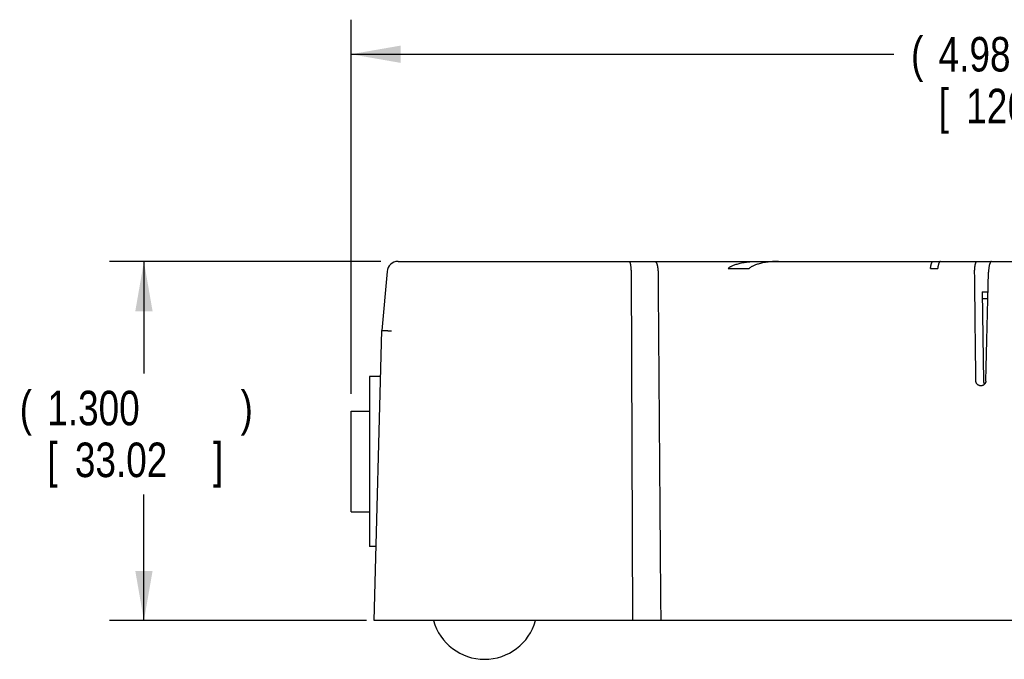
# Model space of a CAD drawing. Header units: inches. Extents: x 0 to 34, y 0 to 22.
# Tile 14 of 27: x 13.3 to 16.9, y 11.8 to 14.1. Entities that reach past the tile are written whole.
import ezdxf

# ---------------------------------------------------------------- set-up
doc = ezdxf.new("R2010")
doc.units = ezdxf.units.IN
doc.header["$LTSCALE"] = 1.87
doc.header["$MEASUREMENT"] = 0
doc.layers.get('0').update_dxf_attribs({"linetype": 'CONTINUOUS'})
doc.layers.add('DIMENSIONS', color=7, linetype='CONTINUOUS')
doc.styles.get("Standard").update_dxf_attribs({"font": 'txt', "width": 0.8})
doc.dimstyles.new('DIMSTYLE_1', dxfattribs={"dimtxt": 0.125, "dimasz": 0.18, "dimexe": 0.18, "dimexo": 0.0625, "dimgap": 0.09, "dimtad": 0, "dimtih": 1, "dimtoh": 1, "dimdec": 3, "dimzin": 4, "dimdsep": 46, "dimtxsty": 'STANDARD', "dimblk": '_FILLED', "dimblk1": '_FILLED', "dimblk2": '_FILLED', "dimcen": 0.09, "dimadec": 0, "dimazin": 0, "dimtp": 0.01, "dimtm": 0.01, "dimtfac": 1, "dimtdec": 3, "dimtofl": 0, "dimtmove": 0, "dimatfit": 3, "dimldrblk": '_FILLED', "dimfxl": 1, "dimtolj": 1, "dimtzin": 4, "dimarcsym": 0})

# ---------------------------------------------------------------- blocks, each defined once
blk = doc.blocks.new('_FILLED')
at = {"color": 0, "linetype": 'BYBLOCK'}
blk.add_solid([(0, 0), (-1, 0.174), (-1, -0.174)], dxfattribs=at)
blk = doc.blocks.new('*D0')
at = {"layer": 'DIMENSIONS', "color": 2, "linetype": 'CONTINUOUS'}
for p, q in [((14.4886, 12.7122), (14.4886, 14.0662)), ((19.4704, 12.7794), (19.4704, 14.0662)), ((14.4886, 13.9412), (16.4545, 13.9412)), ((19.4704, 13.9412), (17.5795, 13.9412))]:
    blk.add_line(p, q, dxfattribs=at)
at = {"layer": 'DIMENSIONS', "color": 2, "linetype": 'CONTINUOUS', "xscale": 0.18, "yscale": 0.18, "zscale": 0.18, "rotation": 180}
blk.add_blockref('_FILLED', (14.4886, 13.9412), dxfattribs=at)
at = {"layer": 'DIMENSIONS', "color": 2, "linetype": 'CONTINUOUS', "xscale": 0.18, "yscale": 0.18, "zscale": 0.18}
blk.add_blockref('_FILLED', (19.4704, 13.9412), dxfattribs=at)
at = {"layer": 'DIMENSIONS', "color": 2, "linetype": 'CONTINUOUS', "width": 0.8}
for s, p in [('(', (16.517, 13.8787)), (')', (17.417, 13.8787)), ('4.982', (16.617, 13.8787)), ('[', (16.617, 13.6912)), ('126.54', (16.717, 13.6912)), (']', (17.317, 13.6912))]:
    blk.add_text(s, height=0.125, dxfattribs=at).set_placement(p)
blk = doc.blocks.new('*D11')
at = {"layer": 'DIMENSIONS', "color": 2, "linetype": 'CONTINUOUS'}
for p, q in [((14.5964, 13.1912), (13.6136, 13.1912)), ((13.7386, 13.1912), (13.7386, 12.7856)), ((13.7386, 11.8912), (13.7386, 12.3481)), ((14.5449, 11.8912), (13.6136, 11.8912))]:
    blk.add_line(p, q, dxfattribs=at)
at = {"layer": 'DIMENSIONS', "color": 2, "linetype": 'CONTINUOUS', "xscale": 0.18, "yscale": 0.18, "zscale": 0.18}
for p, rotation in [((13.7386, 13.1912), 90), ((13.7386, 11.8912), 270)]:
    blk.add_blockref('_FILLED', p, dxfattribs=dict(at, rotation=rotation))
at = {"layer": 'DIMENSIONS', "color": 2, "linetype": 'CONTINUOUS', "width": 0.8}
for s, p in [('(', (13.2886, 12.5981)), (')', (14.0886, 12.5981)), ('1.300', (13.3886, 12.5981)), ('[', (13.3886, 12.4106)), ('33.02', (13.4886, 12.4106)), (']', (13.9886, 12.4106))]:
    blk.add_text(s, height=0.125, dxfattribs=at).set_placement(p)

msp = doc.modelspace()

# ---------------------------------------------------------------- linework, layer by layer
at = {"color": 7, "linetype": 'CONTINUOUS'}
for p, q in [((14.6589, 13.1912), (19.1864, 13.1912)), ((15.8543, 13.1662), (15.9311, 13.1662)), ((16.5877, 13.1662), (16.6137, 13.1662)), ((14.619, 13.1547), (14.6004, 12.9412)), ((15.5029, 13.1522), (15.5087, 11.8912)), ((16.7741, 13.0812), (16.7792, 12.7583)), ((16.7741, 13.0812), (16.7959, 13.0812)), ((16.7953, 13.0562), (16.7745, 13.0562)), ((14.5729, 11.8912), (14.6004, 12.9412)), ((14.5554, 12.7744), (14.5554, 12.1593)), ((14.596, 12.7744), (14.5554, 12.7744)), ((14.4886, 12.2847), (14.4886, 12.6497)), ((14.4886, 12.6497), (14.5554, 12.6497)), ((14.4886, 12.2847), (14.5554, 12.2847)), ((14.5799, 12.1594), (14.5554, 12.1594)), ((19.2594, 11.8912), (14.5729, 11.8912))]:
    msp.add_line(p, q, dxfattribs=at)
for centre, radius, start, end in [((14.6589, 13.1512), 0.04, 90, 175), ((14.9724, 11.9434), 0.1922, 195.757, 344.243)]:
    msp.add_arc(centre, radius, start, end, dxfattribs=at)
for points, knots in [([(15.4959, 13.1912), (15.4961, 13.1912), (15.4965, 13.1911), (15.497, 13.1907), (15.4976, 13.19), (15.4981, 13.1891), (15.4986, 13.188), (15.4991, 13.1867), (15.4996, 13.1852), (15.5, 13.1834), (15.5005, 13.1815), (15.5008, 13.1794), (15.5012, 13.1771), (15.5015, 13.1747), (15.5018, 13.1722), (15.5021, 13.1696), (15.5023, 13.1668), (15.5025, 13.164), (15.5027, 13.1611), (15.5028, 13.1582), (15.5028, 13.1552), (15.5029, 13.1532), (15.5029, 13.1522)], [0, 0, 0, 0, 0.014039, 0.030507, 0.050909, 0.076, 0.105984, 0.14093, 0.180697, 0.225052, 0.273816, 0.326567, 0.383101, 0.442996, 0.505864, 0.571465, 0.639255, 0.709031, 0.780373, 0.85282, 0.926213, 1, 1, 1, 1]), ([(15.5889, 13.1912), (15.5892, 13.1912), (15.5898, 13.1911), (15.5908, 13.1907), (15.5917, 13.1901), (15.5925, 13.1892), (15.5934, 13.1882), (15.5942, 13.1869), (15.595, 13.1854), (15.5958, 13.1836), (15.5965, 13.1817), (15.5972, 13.1797), (15.5978, 13.1774), (15.5984, 13.175), (15.5989, 13.1725), (15.5993, 13.1698), (15.5997, 13.1671), (15.6, 13.1642), (15.6003, 13.1613), (15.6005, 13.1583), (15.6006, 13.1553), (15.6006, 13.1532), (15.6007, 13.1522)], [0, 0, 0, 0, 0.021668, 0.044652, 0.07001, 0.098553, 0.130679, 0.16666, 0.206588, 0.250368, 0.298002, 0.349207, 0.403841, 0.461652, 0.522263, 0.585527, 0.650973, 0.718354, 0.78734, 0.85745, 0.928511, 1, 1, 1, 1]), ([(15.8543, 13.1662), (15.8551, 13.1669), (15.8569, 13.1683), (15.8598, 13.1704), (15.8633, 13.1725), (15.8673, 13.1746), (15.872, 13.1768), (15.8773, 13.1789), (15.8835, 13.181), (15.8906, 13.1831), (15.8987, 13.1851), (15.908, 13.187), (15.9186, 13.1886), (15.9308, 13.19), (15.9445, 13.191), (15.9542, 13.1912), (15.9593, 13.1912)], [0, 0, 0, 0, 0.028926, 0.061462, 0.098098, 0.139437, 0.186016, 0.238554, 0.297847, 0.364822, 0.440543, 0.526317, 0.623634, 0.73443, 0.861158, 1, 1, 1, 1]), ([(16.0372, 13.1912), (16.0321, 13.1912), (16.0223, 13.191), (16.0084, 13.19), (15.9961, 13.1886), (15.9854, 13.187), (15.976, 13.1851), (15.9678, 13.1831), (15.9606, 13.181), (15.9544, 13.1789), (15.949, 13.1768), (15.9442, 13.1746), (15.9402, 13.1725), (15.9367, 13.1704), (15.9337, 13.1683), (15.9319, 13.1669), (15.9311, 13.1662)], [0, 0, 0, 0, 0.139191, 0.265862, 0.376636, 0.473936, 0.5597, 0.635413, 0.702376, 0.761655, 0.814174, 0.860726, 0.902033, 0.938633, 0.971124, 1, 1, 1, 1]), ([(16.5877, 13.1662), (16.5878, 13.1671), (16.588, 13.1688), (16.5883, 13.1714), (16.5887, 13.1738), (16.5892, 13.1762), (16.5897, 13.1784), (16.5902, 13.1805), (16.5908, 13.1824), (16.5914, 13.1842), (16.592, 13.1857), (16.5927, 13.1872), (16.5934, 13.1884), (16.5941, 13.1894), (16.5949, 13.1902), (16.5956, 13.1907), (16.5964, 13.1911), (16.5969, 13.1912), (16.5972, 13.1912)], [0, 0, 0, 0, 0.095048, 0.187633, 0.277, 0.362441, 0.4437, 0.520658, 0.592726, 0.659404, 0.720565, 0.776202, 0.826038, 0.87001, 0.908514, 0.942261, 0.972226, 1, 1, 1, 1]), ([(16.6232, 13.1912), (16.6229, 13.1912), (16.6224, 13.1911), (16.6216, 13.1907), (16.6208, 13.1902), (16.6201, 13.1894), (16.6194, 13.1884), (16.6187, 13.1872), (16.618, 13.1858), (16.6174, 13.1842), (16.6168, 13.1824), (16.6162, 13.1805), (16.6157, 13.1784), (16.6152, 13.1762), (16.6147, 13.1738), (16.6143, 13.1714), (16.614, 13.1688), (16.6138, 13.1671), (16.6137, 13.1662)], [0, 0, 0, 0, 0.027709, 0.057614, 0.091308, 0.129768, 0.173705, 0.223513, 0.27913, 0.340283, 0.40696, 0.47904, 0.55602, 0.637312, 0.722798, 0.81222, 0.904873, 1, 1, 1, 1]), ([(16.7474, 13.1522), (16.7474, 13.1532), (16.7474, 13.1552), (16.7474, 13.1582), (16.7475, 13.1612), (16.7477, 13.1641), (16.7479, 13.1669), (16.7482, 13.1697), (16.7485, 13.1723), (16.7489, 13.1749), (16.7493, 13.1773), (16.7498, 13.1795), (16.7503, 13.1816), (16.7509, 13.1835), (16.7515, 13.1852), (16.7522, 13.1868), (16.7529, 13.1881), (16.7536, 13.1892), (16.7543, 13.1901), (16.7551, 13.1907), (16.7559, 13.1911), (16.7564, 13.1912), (16.7567, 13.1912)], [0, 0, 0, 0, 0.072486, 0.144499, 0.215528, 0.285413, 0.353665, 0.419982, 0.484088, 0.545502, 0.604065, 0.659357, 0.711112, 0.759122, 0.803058, 0.842862, 0.878362, 0.909594, 0.936761, 0.960239, 0.980902, 1, 1, 1, 1]), ([(16.8084, 13.1912), (16.8081, 13.1912), (16.8075, 13.1911), (16.8067, 13.1907), (16.8059, 13.1901), (16.8052, 13.1892), (16.8044, 13.1881), (16.8037, 13.1868), (16.803, 13.1853), (16.8023, 13.1835), (16.8017, 13.1816), (16.8011, 13.1795), (16.8005, 13.1773), (16.8, 13.1749), (16.7995, 13.1723), (16.7991, 13.1697), (16.7987, 13.1669), (16.7984, 13.1641), (16.7981, 13.1612), (16.7979, 13.1582), (16.7978, 13.1552), (16.7977, 13.1532), (16.7977, 13.1522)], [0, 0, 0, 0, 0.018977, 0.039694, 0.063333, 0.090713, 0.122183, 0.157926, 0.197971, 0.242138, 0.290362, 0.342308, 0.397758, 0.456436, 0.517913, 0.582013, 0.648246, 0.716327, 0.78594, 0.856594, 0.928121, 1, 1, 1, 1]), ([(15.6007, 13.1522), (15.6017, 13.0119), (15.6039, 12.7315), (15.6071, 12.3112), (15.6093, 12.0311), (15.6104, 11.8912)], [0, 0, 0, 0, 0.333736, 0.66707, 1, 1, 1, 1]), ([(16.7519, 12.7583), (16.7514, 12.8021), (16.7504, 12.8896), (16.7489, 13.0209), (16.7479, 13.1084), (16.7474, 13.1522)], [0, 0, 0, 0, 0.333187, 0.666521, 1, 1, 1, 1]), ([(16.788, 12.7583), (16.7891, 12.8021), (16.7912, 12.8896), (16.7944, 13.0209), (16.7966, 13.1084), (16.7977, 13.1522)], [0, 0, 0, 0, 0.333144, 0.666477, 1, 1, 1, 1]), ([(14.6004, 12.9412), (14.6004, 12.9412), (14.6005, 12.9413), (14.6009, 12.9413), (14.6014, 12.9413), (14.6022, 12.9413), (14.6032, 12.9413), (14.6044, 12.9413), (14.6059, 12.9412), (14.6075, 12.9412), (14.6093, 12.9411), (14.6113, 12.9411), (14.6134, 12.941), (14.6157, 12.9409), (14.6181, 12.9408), (14.6207, 12.9407), (14.6234, 12.9406), (14.6261, 12.9404), (14.629, 12.9403), (14.6319, 12.9401), (14.6338, 12.94), (14.6348, 12.94)], [0, 0, 0, 0, 0.003639, 0.013569, 0.029941, 0.052716, 0.081837, 0.117076, 0.158178, 0.205066, 0.257386, 0.314739, 0.377022, 0.443778, 0.514435, 0.588792, 0.666446, 0.746852, 0.829544, 0.914086, 1, 1, 1, 1]), ([(16.7698, 12.7412), (16.7695, 12.7412), (16.7686, 12.7412), (16.7672, 12.7413), (16.7655, 12.7417), (16.7638, 12.7422), (16.7622, 12.7428), (16.7607, 12.7435), (16.7593, 12.7444), (16.758, 12.7455), (16.7568, 12.7466), (16.7557, 12.7478), (16.7547, 12.7492), (16.7539, 12.7506), (16.7532, 12.752), (16.7526, 12.7536), (16.7522, 12.7551), (16.752, 12.7567), (16.7519, 12.7578), (16.7519, 12.7583)], [0, 0, 0, 0, 0.034153, 0.097012, 0.159617, 0.221887, 0.283963, 0.34554, 0.406758, 0.467627, 0.527923, 0.587935, 0.647579, 0.706736, 0.765749, 0.824493, 0.882998, 0.941556, 1, 1, 1, 1]), ([(16.788, 12.7583), (16.788, 12.7578), (16.7879, 12.7567), (16.7876, 12.7551), (16.7872, 12.7535), (16.7866, 12.752), (16.7859, 12.7505), (16.785, 12.7491), (16.784, 12.7478), (16.7829, 12.7466), (16.7817, 12.7454), (16.7803, 12.7444), (16.7789, 12.7435), (16.7773, 12.7427), (16.7757, 12.7421), (16.7741, 12.7416), (16.7724, 12.7413), (16.7709, 12.7412), (16.7701, 12.7412), (16.7698, 12.7412)], [0, 0, 0, 0, 0.058341, 0.116973, 0.175696, 0.234782, 0.294243, 0.353939, 0.41418, 0.474817, 0.535755, 0.597235, 0.658991, 0.721053, 0.783485, 0.845969, 0.908666, 0.97143, 1, 1, 1, 1]), ([(16.7792, 12.7583), (16.7792, 12.7578), (16.7793, 12.7567), (16.7795, 12.7551), (16.7799, 12.7536), (16.7805, 12.752), (16.7812, 12.7506), (16.782, 12.7491), (16.7828, 12.7481), (16.7834, 12.7474), (16.7835, 12.7473)], [0, 0, 0, 0, 0.132734, 0.265855, 0.398925, 0.532591, 0.666888, 0.801511, 0.937207, 1, 1, 1, 1])]:
    msp.add_open_spline(points, degree=3, knots=knots, dxfattribs=at)

# ---------------------------------------------------------------- dimensions: what is measured, and where the dimension line sits
at = {"layer": 'DIMENSIONS', "color": 2, "linetype": 'CONTINUOUS'}
for base, p1, p2, angle, picture, middle in [((14.4886, 13.9412), (19.4704, 12.7794), (14.4886, 12.7122), 180, '*D0', (17.017, 13.8474)), ((13.7386, 13.1912), (14.5449, 11.8912), (14.5964, 13.1912), 90, '*D11', (13.7386, 12.5668))]:
    dim = msp.add_linear_dim(base=base, p1=p1, p2=p2, angle=angle, text='(<>)', dimstyle='DIMSTYLE_1', dxfattribs=at)
    dim.commit()
    dim.dimension.update_dxf_attribs({"geometry": picture, "text_midpoint": middle, "dimtype": 160})

doc.saveas('drawing.dxf')
